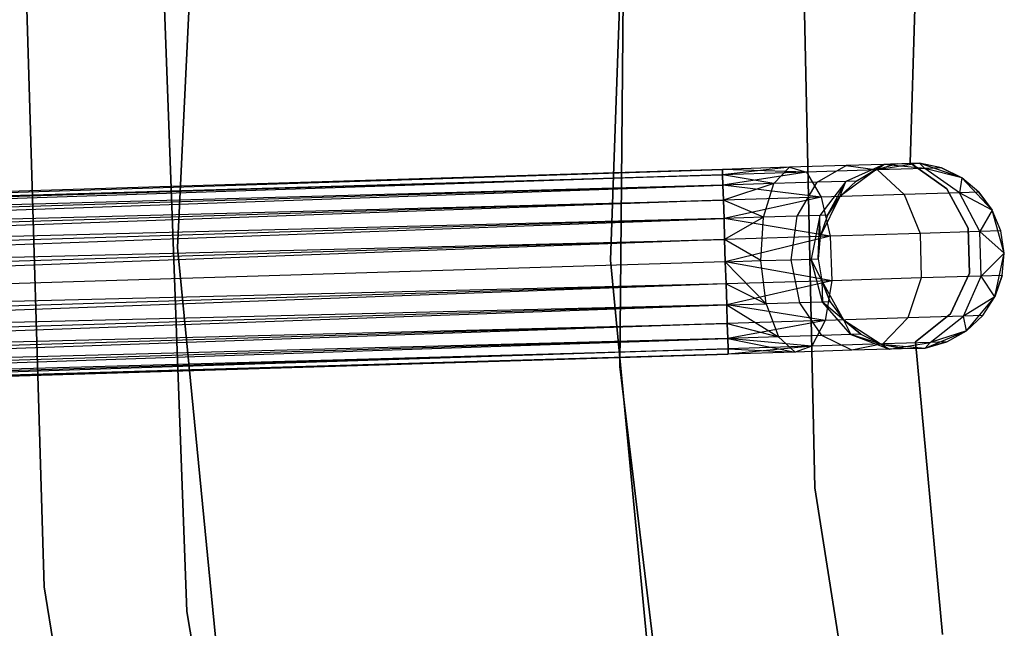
# Model space of a CAD drawing. Extents: x -102 to 101, y -101 to 102.
# Tile 68 of 256: x -51.55 to -40.97, y -5.37 to 1.16. Entities that reach past the tile are written whole.
import ezdxf

# ---------------------------------------------------------------- set-up
doc = ezdxf.new("R2010")
doc.units = 0
doc.header["$LTSCALE"] = 25.4
doc.layers.get('0').update_dxf_attribs({"linetype": 'CONTINUOUS'})

# ---------------------------------------------------------------- blocks, each defined once
blk = doc.blocks.new('NL2500012268_STL')
at = {"color": 0}
for p, q in [((53.86, 5.966, 19), (53.511, -1.201, 19)), ((53.511, -1.201, 20), (53.86, 5.966, 20)), ((53.511, -1.201, 20), (53.86, 5.966, 20)), ((53.86, 5.966, 19), (53.511, -1.201, 19)), ((58.373, 4.478, 336), (58.166, -1.339, 336)), ((58.166, -1.339, 337), (58.373, 4.478, 337)), ((58.373, 4.478, 336), (58.166, -1.339, 336)), ((58.166, -1.339, 337), (58.373, 4.478, 337)), ((58.322, 3.336, 336), (58.265, -2.478, 336)), ((58.265, -2.478, 328.5), (58.322, 3.336, 328.5)), ((58.322, 3.336, 336), (58.265, -2.478, 336)), ((58.265, -2.478, 328.5), (58.322, 3.336, 328.5)), ((61.386, -0.293, 335), (61.485, 2.862, 335)), ((61.485, 2.862, 333), (61.386, -0.293, 333)), ((61.485, 2.862, 333), (61.386, -0.293, 333)), ((61.386, -0.293, 335), (61.485, 2.862, 335)), ((60.364, -3.782, 336), (60.238, 1.887, 336)), ((60.238, 1.887, 328.5), (60.364, -3.782, 328.5)), ((60.238, 1.887, 328.5), (60.364, -3.782, 328.5)), ((60.364, -3.782, 336), (60.238, 1.887, 336)), ((51.878, 1.797, 26.5), (52.077, -4.845, 26.5)), ((52.077, -4.845, 20), (51.878, 1.797, 20)), ((51.878, 1.797, 26.5), (52.077, -4.845, 26.5)), ((52.077, -4.845, 20), (51.878, 1.797, 20)), ((53.611, -5.112, 26.5), (53.368, 1.469, 26.5)), ((53.368, 1.469, 20), (53.611, -5.112, 20)), ((53.368, 1.469, 20), (53.611, -5.112, 20)), ((53.611, -5.112, 26.5), (53.368, 1.469, 26.5)), ((61.105, -0.308, 328.781), (60.697, -0.491, 328.952)), ((61.105, -0.308, 328.781), (60.697, -0.491, 328.952)), ((61.105, -0.308, 328.781), (60.698, -0.321, 328.171)), ((61.105, -0.308, 328.781), (60.698, -0.321, 328.171)), ((60.806, -0.487, 329.5), (61.105, -0.308, 328.781)), ((60.806, -0.487, 329.5), (61.105, -0.308, 328.781)), ((61.489, -0.296, 335), (61.016, -0.369, 335)), ((61.489, -0.296, 335), (61.016, -0.369, 335)), ((61.248, -0.304, 329.5), (61.016, -0.369, 335)), ((61.248, -0.304, 329.5), (61.016, -0.369, 329.5)), ((61.248, -0.304, 329.5), (61.016, -0.369, 335)), ((61.248, -0.304, 329.5), (61.016, -0.369, 329.5)), ((61.016, -0.369, 329.5), (61.105, -0.308, 328.781)), ((61.016, -0.369, 329.5), (61.105, -0.308, 328.781)), ((61.489, -0.296, 329.5), (61.105, -0.308, 328.781)), ((61.489, -0.296, 329.5), (61.105, -0.308, 328.781)), ((61.248, -0.304, 329.5), (61.105, -0.308, 328.781)), ((61.248, -0.304, 329.5), (61.105, -0.308, 328.781)), ((61.546, -0.352, 328.599), (61.105, -0.308, 328.781)), ((61.546, -0.352, 328.599), (61.105, -0.308, 328.781)), ((61.248, -0.304, 329.5), (61.489, -0.296, 335)), ((61.248, -0.304, 329.5), (61.489, -0.296, 335)), ((61.78, -0.571, 335), (61.386, -0.293, 335)), ((61.386, -0.293, 335), (61.386, -0.293, 333)), ((61.386, -0.293, 333), (61.78, -0.571, 333)), ((61.386, -0.293, 335), (61.386, -0.293, 333)), ((61.386, -0.293, 333), (61.78, -0.571, 333)), ((61.78, -0.571, 335), (61.386, -0.293, 335)), ((61.942, -0.452, 335), (61.489, -0.296, 335)), ((61.725, -0.347, 329.5), (61.489, -0.296, 335)), ((61.942, -0.452, 335), (61.489, -0.296, 335)), ((61.725, -0.347, 329.5), (61.489, -0.296, 329.5)), ((61.489, -0.296, 329.5), (61.489, -0.296, 335)), ((61.725, -0.347, 329.5), (61.489, -0.296, 335)), ((61.489, -0.296, 329.5), (61.489, -0.296, 335)), ((61.489, -0.296, 329.5), (61.546, -0.352, 328.599)), ((61.725, -0.347, 329.5), (61.489, -0.296, 329.5)), ((61.489, -0.296, 329.5), (61.546, -0.352, 328.599)), ((59.37, -0.362, 327.379), (22.006, -1.513, 327.379)), ((59.37, -0.362, 327.621), (22.006, -1.513, 327.379)), ((59.37, -0.362, 327.621), (22.006, -1.513, 327.379)), ((59.37, -0.362, 327.379), (22.006, -1.513, 327.379)), ((22.006, -1.513, 327.379), (59.371, -0.419, 327.145)), ((22.006, -1.513, 327.379), (59.371, -0.419, 327.145)), ((22.008, -1.571, 327.855), (59.37, -0.362, 327.621)), ((22.008, -1.571, 327.855), (59.37, -0.362, 327.621)), ((59.371, -0.419, 327.855), (22.008, -1.571, 327.855)), ((59.371, -0.419, 327.855), (22.008, -1.571, 327.855)), ((59.371, -0.419, 327.145), (22.012, -1.683, 326.932)), ((59.371, -0.419, 327.145), (22.012, -1.683, 326.932)), ((60.089, -0.34, 327.764), (59.37, -0.362, 327.621)), ((60.089, -0.34, 327.764), (59.37, -0.362, 327.379)), ((60.089, -0.34, 327.764), (59.37, -0.362, 327.621)), ((60.089, -0.34, 327.764), (59.37, -0.362, 327.379)), ((59.37, -0.362, 327.621), (59.371, -0.419, 327.855)), ((60.272, -0.392, 327.325), (59.37, -0.362, 327.379)), ((60.272, -0.392, 327.325), (59.37, -0.362, 327.379)), ((59.371, -0.419, 327.145), (59.37, -0.362, 327.379)), ((59.371, -0.419, 327.145), (59.37, -0.362, 327.379)), ((59.37, -0.362, 327.621), (59.371, -0.419, 327.855)), ((60.089, -0.34, 327.764), (59.371, -0.419, 327.855)), ((60.089, -0.34, 327.764), (59.371, -0.419, 327.855)), ((60.272, -0.392, 327.325), (59.371, -0.419, 327.145)), ((60.272, -0.392, 327.325), (59.371, -0.419, 327.145)), ((59.923, -0.514, 328.177), (59.371, -0.419, 327.855)), ((59.371, -0.419, 327.855), (59.375, -0.531, 328.068)), ((59.923, -0.514, 328.177), (59.371, -0.419, 327.855)), ((59.375, -0.531, 326.932), (59.371, -0.419, 327.145)), ((59.375, -0.531, 326.932), (59.371, -0.419, 327.145)), ((59.371, -0.419, 327.855), (59.375, -0.531, 328.068)), ((60.272, -0.392, 327.325), (59.375, -0.531, 326.932)), ((60.272, -0.392, 327.325), (59.375, -0.531, 326.932)), ((59.923, -0.514, 328.177), (60.089, -0.34, 327.764)), ((59.923, -0.514, 328.177), (60.089, -0.34, 327.764)), ((60.698, -0.321, 328.171), (60.089, -0.34, 327.764)), ((60.698, -0.321, 328.171), (60.089, -0.34, 327.764)), ((60.089, -0.34, 327.764), (60.272, -0.392, 327.325)), ((60.089, -0.34, 327.764), (60.272, -0.392, 327.325)), ((61.036, -0.368, 327.835), (60.272, -0.392, 327.325)), ((61.036, -0.368, 327.835), (60.272, -0.392, 327.325)), ((60.272, -0.392, 327.325), (60.431, -0.659, 326.961)), ((60.272, -0.392, 327.325), (60.431, -0.659, 326.961)), ((60.387, -0.5, 328.487), (60.698, -0.321, 328.171)), ((60.387, -0.5, 328.487), (60.698, -0.321, 328.171)), ((61.016, -0.369, 335), (60.631, -0.653, 335)), ((61.016, -0.369, 335), (60.631, -0.653, 335)), ((60.698, -0.321, 328.171), (61.036, -0.368, 327.835)), ((60.698, -0.321, 328.171), (61.036, -0.368, 327.835)), ((61.016, -0.369, 329.5), (60.806, -0.487, 329.5)), ((60.806, -0.487, 329.5), (61.016, -0.369, 335)), ((60.806, -0.487, 329.5), (61.016, -0.369, 335)), ((61.016, -0.369, 329.5), (60.806, -0.487, 329.5)), ((61.016, -0.369, 329.5), (61.016, -0.369, 335)), ((61.016, -0.369, 329.5), (61.016, -0.369, 335)), ((61.546, -0.352, 328.599), (61.036, -0.368, 327.835)), ((61.546, -0.352, 328.599), (61.036, -0.368, 327.835)), ((61.036, -0.368, 327.835), (61.322, -0.631, 327.557)), ((61.036, -0.368, 327.835), (61.322, -0.631, 327.557)), ((61.725, -0.347, 329.5), (61.546, -0.352, 328.599)), ((61.725, -0.347, 329.5), (61.546, -0.352, 328.599)), ((61.942, -0.452, 329.5), (61.546, -0.352, 328.599)), ((61.942, -0.452, 329.5), (61.546, -0.352, 328.599)), ((61.918, -0.613, 328.448), (61.546, -0.352, 328.599)), ((61.918, -0.613, 328.448), (61.546, -0.352, 328.599)), ((61.942, -0.452, 329.5), (61.725, -0.347, 329.5)), ((61.725, -0.347, 329.5), (61.942, -0.452, 335)), ((61.725, -0.347, 329.5), (61.942, -0.452, 335)), ((61.942, -0.452, 329.5), (61.725, -0.347, 329.5)), ((59.923, -0.514, 328.177), (59.375, -0.531, 328.068)), ((59.923, -0.514, 328.177), (59.375, -0.531, 328.068)), ((59.923, -0.514, 328.177), (59.38, -0.691, 328.249)), ((59.923, -0.514, 328.177), (59.38, -0.691, 328.249)), ((59.812, -0.876, 328.47), (59.923, -0.514, 328.177)), ((59.812, -0.876, 328.47), (59.923, -0.514, 328.177)), ((60.387, -0.5, 328.487), (59.923, -0.514, 328.177)), ((60.387, -0.5, 328.487), (59.923, -0.514, 328.177)), ((60.174, -0.865, 328.712), (60.387, -0.5, 328.487)), ((60.174, -0.865, 328.712), (60.387, -0.5, 328.487)), ((60.697, -0.491, 328.952), (60.387, -0.5, 328.487)), ((60.697, -0.491, 328.952), (60.387, -0.5, 328.487)), ((60.697, -0.491, 328.952), (60.415, -0.858, 329.073)), ((60.697, -0.491, 328.952), (60.415, -0.858, 329.073)), ((60.5, -0.855, 329.5), (60.697, -0.491, 328.952)), ((60.5, -0.855, 329.5), (60.697, -0.491, 328.952)), ((60.806, -0.487, 329.5), (60.631, -0.653, 335)), ((60.806, -0.487, 329.5), (60.631, -0.653, 329.5)), ((60.806, -0.487, 329.5), (60.631, -0.653, 335)), ((60.806, -0.487, 329.5), (60.631, -0.653, 329.5)), ((60.631, -0.653, 329.5), (60.697, -0.491, 328.952)), ((60.631, -0.653, 329.5), (60.697, -0.491, 328.952)), ((60.806, -0.487, 329.5), (60.697, -0.491, 328.952)), ((60.806, -0.487, 329.5), (60.697, -0.491, 328.952)), ((61.942, -0.452, 329.5), (61.918, -0.613, 328.448)), ((61.942, -0.452, 329.5), (61.918, -0.613, 328.448)), ((62.27, -0.801, 335), (61.942, -0.452, 335)), ((62.127, -0.607, 329.5), (61.942, -0.452, 335)), ((62.27, -0.801, 335), (61.942, -0.452, 335)), ((62.127, -0.607, 329.5), (61.942, -0.452, 329.5)), ((61.942, -0.452, 329.5), (61.942, -0.452, 335)), ((62.127, -0.607, 329.5), (61.942, -0.452, 335)), ((61.942, -0.452, 329.5), (61.942, -0.452, 335)), ((62.127, -0.607, 329.5), (61.942, -0.452, 329.5)), ((59.375, -0.531, 328.068), (22.008, -1.571, 327.855)), ((59.375, -0.531, 328.068), (22.008, -1.571, 327.855)), ((59.375, -0.531, 326.932), (22.012, -1.683, 326.932)), ((59.375, -0.531, 326.932), (22.012, -1.683, 326.932)), ((22.017, -1.842, 328.249), (59.375, -0.531, 328.068)), ((22.017, -1.842, 328.249), (59.375, -0.531, 328.068)), ((59.375, -0.531, 328.068), (59.38, -0.691, 328.249)), ((60.431, -0.659, 326.961), (59.375, -0.531, 326.932)), ((60.431, -0.659, 326.961), (59.375, -0.531, 326.932)), ((59.38, -0.691, 326.751), (59.375, -0.531, 326.932)), ((59.38, -0.691, 326.751), (59.375, -0.531, 326.932)), ((59.375, -0.531, 328.068), (59.38, -0.691, 328.249)), ((61.322, -0.631, 327.557), (60.431, -0.659, 326.961)), ((61.322, -0.631, 327.557), (60.431, -0.659, 326.961)), ((61.918, -0.613, 328.448), (61.322, -0.631, 327.557)), ((61.918, -0.613, 328.448), (61.322, -0.631, 327.557)), ((61.322, -0.631, 327.557), (61.493, -1.05, 327.399)), ((61.322, -0.631, 327.557), (61.493, -1.05, 327.399)), ((62.009, -0.995, 335), (61.78, -0.571, 335)), ((61.78, -0.571, 335), (61.78, -0.571, 333)), ((61.78, -0.571, 333), (62.009, -0.995, 333)), ((61.78, -0.571, 335), (61.78, -0.571, 333)), ((61.78, -0.571, 333), (62.009, -0.995, 333)), ((62.009, -0.995, 335), (61.78, -0.571, 335)), ((62.127, -0.607, 329.5), (61.918, -0.613, 328.448)), ((62.127, -0.607, 329.5), (61.918, -0.613, 328.448)), ((62.27, -0.801, 329.5), (61.918, -0.613, 328.448)), ((62.27, -0.801, 329.5), (61.918, -0.613, 328.448)), ((62.136, -1.03, 328.363), (61.918, -0.613, 328.448)), ((62.136, -1.03, 328.363), (61.918, -0.613, 328.448)), ((62.27, -0.801, 329.5), (62.127, -0.607, 329.5)), ((62.127, -0.607, 329.5), (62.27, -0.801, 335)), ((62.127, -0.607, 329.5), (62.27, -0.801, 335)), ((62.27, -0.801, 329.5), (62.127, -0.607, 329.5)), ((22.012, -1.683, 326.932), (59.38, -0.691, 326.751)), ((22.012, -1.683, 326.932), (59.38, -0.691, 326.751)), ((59.38, -0.691, 328.249), (22.017, -1.842, 328.249)), ((59.38, -0.691, 328.249), (22.017, -1.842, 328.249)), ((59.38, -0.691, 326.751), (22.023, -2.041, 326.615)), ((59.38, -0.691, 326.751), (22.023, -2.041, 326.615)), ((60.431, -0.659, 326.961), (59.38, -0.691, 326.751)), ((60.431, -0.659, 326.961), (59.38, -0.691, 326.751)), ((59.812, -0.876, 328.47), (59.38, -0.691, 328.249)), ((59.38, -0.691, 328.249), (59.386, -0.889, 328.385)), ((59.812, -0.876, 328.47), (59.38, -0.691, 328.249)), ((59.386, -0.889, 326.615), (59.38, -0.691, 326.751)), ((59.386, -0.889, 326.615), (59.38, -0.691, 326.751)), ((59.38, -0.691, 328.249), (59.386, -0.889, 328.385)), ((60.431, -0.659, 326.961), (59.386, -0.889, 326.615)), ((60.431, -0.659, 326.961), (59.386, -0.889, 326.615)), ((60.631, -0.653, 335), (60.421, -1.083, 335)), ((60.631, -0.653, 335), (60.421, -1.083, 335)), ((60.431, -0.659, 326.961), (60.529, -1.08, 326.755)), ((60.431, -0.659, 326.961), (60.529, -1.08, 326.755)), ((60.631, -0.653, 329.5), (60.5, -0.855, 329.5)), ((60.5, -0.855, 329.5), (60.631, -0.653, 335)), ((60.5, -0.855, 329.5), (60.631, -0.653, 335)), ((60.631, -0.653, 329.5), (60.5, -0.855, 329.5)), ((60.631, -0.653, 329.5), (60.631, -0.653, 335)), ((60.631, -0.653, 329.5), (60.631, -0.653, 335)), ((62.27, -0.801, 329.5), (62.136, -1.03, 328.363)), ((62.27, -0.801, 329.5), (62.136, -1.03, 328.363)), ((62.399, -1.262, 335), (62.27, -0.801, 335)), ((62.399, -1.262, 335), (62.27, -0.801, 335)), ((62.362, -1.023, 329.5), (62.27, -0.801, 335)), ((62.362, -1.023, 329.5), (62.27, -0.801, 329.5)), ((62.27, -0.801, 329.5), (62.27, -0.801, 335)), ((62.362, -1.023, 329.5), (62.27, -0.801, 335)), ((62.27, -0.801, 329.5), (62.27, -0.801, 335)), ((62.362, -1.023, 329.5), (62.27, -0.801, 329.5)), ((59.386, -0.889, 328.385), (22.017, -1.842, 328.249)), ((59.386, -0.889, 328.385), (22.017, -1.842, 328.249)), ((59.386, -0.889, 326.615), (22.023, -2.041, 326.615)), ((59.386, -0.889, 326.615), (22.023, -2.041, 326.615)), ((22.03, -2.266, 328.471), (59.386, -0.889, 328.385)), ((22.03, -2.266, 328.471), (59.386, -0.889, 328.385)), ((59.812, -0.876, 328.47), (59.386, -0.889, 328.385)), ((59.812, -0.876, 328.47), (59.386, -0.889, 328.385)), ((59.386, -0.889, 328.385), (59.393, -1.115, 328.471)), ((60.529, -1.08, 326.755), (59.386, -0.889, 326.615)), ((60.529, -1.08, 326.755), (59.386, -0.889, 326.615)), ((59.393, -1.115, 326.529), (59.386, -0.889, 326.615)), ((59.393, -1.115, 326.529), (59.386, -0.889, 326.615)), ((59.386, -0.889, 328.385), (59.393, -1.115, 328.471)), ((59.812, -0.876, 328.47), (59.393, -1.115, 328.471)), ((59.812, -0.876, 328.47), (59.393, -1.115, 328.471)), ((59.783, -1.342, 328.576), (59.812, -0.876, 328.47)), ((59.783, -1.342, 328.576), (59.812, -0.876, 328.47)), ((60.174, -0.865, 328.712), (59.812, -0.876, 328.47)), ((60.174, -0.865, 328.712), (59.812, -0.876, 328.47)), ((60.107, -1.332, 328.793), (60.174, -0.865, 328.712)), ((60.107, -1.332, 328.793), (60.174, -0.865, 328.712)), ((60.415, -0.858, 329.073), (60.174, -0.865, 328.712)), ((60.415, -0.858, 329.073), (60.174, -0.865, 328.712)), ((60.415, -0.858, 329.073), (60.324, -1.326, 329.117)), ((60.415, -0.858, 329.073), (60.324, -1.326, 329.117)), ((60.4, -1.323, 329.5), (60.415, -0.858, 329.073)), ((60.4, -1.323, 329.5), (60.415, -0.858, 329.073)), ((60.5, -0.855, 329.5), (60.415, -0.858, 329.073)), ((60.5, -0.855, 329.5), (60.415, -0.858, 329.073)), ((60.421, -1.083, 329.5), (60.415, -0.858, 329.073)), ((60.421, -1.083, 329.5), (60.415, -0.858, 329.073)), ((60.5, -0.855, 329.5), (60.421, -1.083, 335)), ((60.5, -0.855, 329.5), (60.421, -1.083, 335)), ((60.5, -0.855, 329.5), (60.421, -1.083, 329.5)), ((60.5, -0.855, 329.5), (60.421, -1.083, 329.5)), ((61.493, -1.05, 327.399), (60.529, -1.08, 326.755)), ((61.493, -1.05, 327.399), (60.529, -1.08, 326.755)), ((62.136, -1.03, 328.363), (61.493, -1.05, 327.399)), ((62.136, -1.03, 328.363), (61.493, -1.05, 327.399)), ((61.493, -1.05, 327.399), (61.507, -1.528, 327.399)), ((61.493, -1.05, 327.399), (61.507, -1.528, 327.399)), ((62.024, -1.477, 335), (62.009, -0.995, 335)), ((62.009, -0.995, 335), (62.009, -0.995, 333)), ((62.009, -0.995, 333), (62.024, -1.477, 333)), ((62.009, -0.995, 335), (62.009, -0.995, 333)), ((62.009, -0.995, 333), (62.024, -1.477, 333)), ((62.024, -1.477, 335), (62.009, -0.995, 335)), ((62.362, -1.023, 329.5), (62.136, -1.03, 328.363)), ((62.362, -1.023, 329.5), (62.136, -1.03, 328.363)), ((62.399, -1.262, 329.5), (62.136, -1.03, 328.363)), ((62.399, -1.262, 329.5), (62.136, -1.03, 328.363)), ((62.151, -1.509, 328.363), (62.136, -1.03, 328.363)), ((62.151, -1.509, 328.363), (62.136, -1.03, 328.363)), ((62.399, -1.262, 335), (62.362, -1.023, 329.5)), ((62.399, -1.262, 329.5), (62.362, -1.023, 329.5)), ((62.399, -1.262, 335), (62.362, -1.023, 329.5)), ((62.399, -1.262, 329.5), (62.362, -1.023, 329.5)), ((22.023, -2.041, 326.615), (59.393, -1.115, 326.529)), ((22.023, -2.041, 326.615), (59.393, -1.115, 326.529)), ((59.393, -1.115, 328.471), (22.03, -2.266, 328.471)), ((59.393, -1.115, 328.471), (22.03, -2.266, 328.471)), ((59.393, -1.115, 326.529), (22.037, -2.505, 326.5)), ((59.393, -1.115, 326.529), (22.037, -2.505, 326.5)), ((60.529, -1.08, 326.755), (59.393, -1.115, 326.529)), ((60.529, -1.08, 326.755), (59.393, -1.115, 326.529)), ((59.783, -1.342, 328.576), (59.393, -1.115, 328.471)), ((59.393, -1.115, 328.471), (59.4, -1.354, 328.5)), ((59.783, -1.342, 328.576), (59.393, -1.115, 328.471)), ((59.4, -1.354, 326.5), (59.393, -1.115, 326.529)), ((59.393, -1.115, 328.471), (59.4, -1.354, 328.5)), ((59.4, -1.354, 326.5), (59.393, -1.115, 326.529)), ((60.529, -1.08, 326.755), (59.4, -1.354, 326.5)), ((60.529, -1.08, 326.755), (59.4, -1.354, 326.5)), ((60.421, -1.083, 335), (60.4, -1.323, 335)), ((60.421, -1.083, 329.5), (60.4, -1.323, 329.5)), ((60.421, -1.083, 335), (60.4, -1.323, 335)), ((60.421, -1.083, 329.5), (60.4, -1.323, 329.5)), ((60.421, -1.083, 329.5), (60.421, -1.083, 335)), ((60.421, -1.083, 329.5), (60.421, -1.083, 335)), ((60.529, -1.08, 326.755), (60.544, -1.558, 326.755)), ((60.529, -1.08, 326.755), (60.544, -1.558, 326.755)), ((53.511, -1.201, 19), (54.208, -8.342, 19)), ((54.208, -8.342, 20), (53.511, -1.201, 20)), ((53.511, -1.201, 20), (53.511, -1.201, 19)), ((53.511, -1.201, 20), (53.511, -1.201, 19)), ((54.208, -8.342, 20), (53.511, -1.201, 20)), ((53.511, -1.201, 19), (54.208, -8.342, 19)), ((62.399, -1.262, 329.5), (62.151, -1.509, 328.363)), ((62.399, -1.262, 329.5), (62.151, -1.509, 328.363)), ((62.299, -1.73, 335), (62.399, -1.262, 335)), ((62.299, -1.73, 335), (62.399, -1.262, 335)), ((62.377, -1.502, 329.5), (62.399, -1.262, 335)), ((62.377, -1.502, 329.5), (62.399, -1.262, 335)), ((62.377, -1.502, 329.5), (62.399, -1.262, 329.5)), ((62.377, -1.502, 329.5), (62.399, -1.262, 329.5)), ((62.399, -1.262, 329.5), (62.399, -1.262, 335)), ((62.399, -1.262, 329.5), (62.399, -1.262, 335)), ((59.4, -1.354, 328.5), (22.037, -2.505, 328.5)), ((59.4, -1.354, 328.5), (22.037, -2.505, 328.5)), ((59.4, -1.354, 326.5), (22.037, -2.505, 326.5)), ((59.4, -1.354, 326.5), (22.037, -2.505, 326.5)), ((58.166, -1.339, 336), (58.166, -1.339, 337)), ((58.166, -1.339, 336), (58.721, -7.134, 336)), ((58.721, -7.134, 337), (58.166, -1.339, 337)), ((58.166, -1.339, 336), (58.166, -1.339, 337)), ((58.166, -1.339, 336), (58.721, -7.134, 336)), ((58.721, -7.134, 337), (58.166, -1.339, 337)), ((59.4, -1.354, 328.5), (59.783, -1.342, 328.576)), ((59.4, -1.354, 328.5), (59.783, -1.342, 328.576)), ((60.544, -1.558, 326.755), (59.4, -1.354, 326.5)), ((60.544, -1.558, 326.755), (59.4, -1.354, 326.5)), ((59.408, -1.593, 326.529), (59.4, -1.354, 326.5)), ((59.4, -1.354, 328.5), (59.408, -1.593, 328.471)), ((59.841, -1.805, 328.47), (59.4, -1.354, 328.5)), ((59.841, -1.805, 328.47), (59.4, -1.354, 328.5)), ((59.4, -1.354, 328.5), (59.408, -1.593, 328.471)), ((59.408, -1.593, 326.529), (59.4, -1.354, 326.5)), ((59.783, -1.342, 328.576), (60.107, -1.332, 328.793)), ((59.783, -1.342, 328.576), (60.107, -1.332, 328.793)), ((59.841, -1.805, 328.47), (59.783, -1.342, 328.576)), ((59.841, -1.805, 328.47), (59.783, -1.342, 328.576)), ((60.107, -1.332, 328.793), (60.324, -1.326, 329.117)), ((60.107, -1.332, 328.793), (60.324, -1.326, 329.117)), ((60.202, -1.794, 328.712), (60.107, -1.332, 328.793)), ((60.202, -1.794, 328.712), (60.107, -1.332, 328.793)), ((60.324, -1.326, 329.117), (60.4, -1.323, 329.5)), ((60.324, -1.326, 329.117), (60.4, -1.323, 329.5)), ((60.444, -1.787, 329.073), (60.324, -1.326, 329.117)), ((60.444, -1.787, 329.073), (60.324, -1.326, 329.117)), ((60.436, -1.561, 329.5), (60.324, -1.326, 329.117)), ((60.436, -1.561, 329.5), (60.324, -1.326, 329.117)), ((60.4, -1.323, 335), (60.436, -1.561, 335)), ((60.4, -1.323, 329.5), (60.4, -1.323, 335)), ((60.4, -1.323, 329.5), (60.4, -1.323, 335)), ((60.4, -1.323, 329.5), (60.436, -1.561, 329.5)), ((60.4, -1.323, 335), (60.436, -1.561, 335)), ((60.4, -1.323, 329.5), (60.436, -1.561, 329.5)), ((61.821, -1.915, 335), (62.024, -1.477, 335)), ((62.024, -1.477, 333), (61.821, -1.915, 333)), ((62.024, -1.477, 333), (61.821, -1.915, 333)), ((61.821, -1.915, 335), (62.024, -1.477, 335)), ((62.024, -1.477, 335), (62.024, -1.477, 333)), ((62.024, -1.477, 335), (62.024, -1.477, 333)), ((60.544, -1.558, 326.755), (59.408, -1.593, 326.529)), ((60.544, -1.558, 326.755), (59.408, -1.593, 326.529)), ((60.544, -1.558, 326.755), (59.415, -1.818, 326.615)), ((60.544, -1.558, 326.755), (59.415, -1.818, 326.615)), ((60.436, -1.561, 335), (60.672, -1.978, 335)), ((60.436, -1.561, 329.5), (60.436, -1.561, 335)), ((60.436, -1.561, 329.5), (60.436, -1.561, 335)), ((60.436, -1.561, 329.5), (60.529, -1.784, 329.5)), ((60.529, -1.784, 329.5), (60.436, -1.561, 335)), ((60.529, -1.784, 329.5), (60.436, -1.561, 335)), ((60.436, -1.561, 335), (60.672, -1.978, 335)), ((60.436, -1.561, 329.5), (60.529, -1.784, 329.5)), ((60.436, -1.561, 329.5), (60.444, -1.787, 329.073)), ((60.436, -1.561, 329.5), (60.444, -1.787, 329.073)), ((60.544, -1.558, 326.755), (60.472, -1.984, 326.961)), ((60.544, -1.558, 326.755), (60.472, -1.984, 326.961)), ((61.507, -1.528, 327.399), (60.544, -1.558, 326.755)), ((61.507, -1.528, 327.399), (60.544, -1.558, 326.755)), ((61.507, -1.528, 327.399), (61.363, -1.957, 327.557)), ((61.507, -1.528, 327.399), (61.363, -1.957, 327.557)), ((62.151, -1.509, 328.363), (61.507, -1.528, 327.399)), ((62.151, -1.509, 328.363), (61.507, -1.528, 327.399)), ((61.959, -1.939, 328.448), (62.151, -1.509, 328.363)), ((61.959, -1.939, 328.448), (62.151, -1.509, 328.363)), ((62.377, -1.502, 329.5), (62.151, -1.509, 328.363)), ((62.377, -1.502, 329.5), (62.151, -1.509, 328.363)), ((62.299, -1.73, 329.5), (62.151, -1.509, 328.363)), ((62.299, -1.73, 329.5), (62.151, -1.509, 328.363)), ((62.299, -1.73, 329.5), (62.377, -1.502, 329.5)), ((62.377, -1.502, 329.5), (62.299, -1.73, 335)), ((62.377, -1.502, 329.5), (62.299, -1.73, 335)), ((62.299, -1.73, 329.5), (62.377, -1.502, 329.5)), ((59.408, -1.593, 326.529), (22.037, -2.505, 326.5)), ((59.408, -1.593, 326.529), (22.037, -2.505, 326.5)), ((59.408, -1.593, 328.471), (22.044, -2.744, 328.471)), ((59.408, -1.593, 328.471), (22.044, -2.744, 328.471)), ((59.408, -1.593, 326.529), (22.051, -2.97, 326.615)), ((59.408, -1.593, 326.529), (22.051, -2.97, 326.615)), ((59.415, -1.818, 326.615), (59.408, -1.593, 326.529)), ((59.408, -1.593, 328.471), (59.841, -1.805, 328.47)), ((59.408, -1.593, 328.471), (59.841, -1.805, 328.47)), ((59.408, -1.593, 328.471), (59.415, -1.818, 328.385)), ((59.408, -1.593, 328.471), (59.415, -1.818, 328.385)), ((59.415, -1.818, 326.615), (59.408, -1.593, 326.529)), ((60.202, -1.794, 328.712), (59.841, -1.805, 328.47)), ((60.202, -1.794, 328.712), (59.841, -1.805, 328.47)), ((60.444, -1.787, 329.073), (60.202, -1.794, 328.712)), ((60.444, -1.787, 329.073), (60.202, -1.794, 328.712)), ((60.438, -2.145, 328.487), (60.202, -1.794, 328.712)), ((60.438, -2.145, 328.487), (60.202, -1.794, 328.712)), ((60.529, -1.784, 329.5), (60.444, -1.787, 329.073)), ((60.529, -1.784, 329.5), (60.444, -1.787, 329.073)), ((60.748, -2.136, 328.952), (60.444, -1.787, 329.073)), ((60.672, -1.978, 329.5), (60.444, -1.787, 329.073)), ((60.748, -2.136, 328.952), (60.444, -1.787, 329.073)), ((60.672, -1.978, 329.5), (60.444, -1.787, 329.073)), ((60.529, -1.784, 329.5), (60.672, -1.978, 335)), ((60.529, -1.784, 329.5), (60.672, -1.978, 329.5)), ((60.529, -1.784, 329.5), (60.672, -1.978, 335)), ((60.529, -1.784, 329.5), (60.672, -1.978, 329.5)), ((62.299, -1.73, 329.5), (61.959, -1.939, 328.448)), ((62.299, -1.73, 329.5), (61.959, -1.939, 328.448)), ((61.992, -2.097, 335), (62.299, -1.73, 335)), ((61.992, -2.097, 335), (62.299, -1.73, 335)), ((62.168, -1.932, 329.5), (62.299, -1.73, 335)), ((62.168, -1.932, 329.5), (62.299, -1.73, 329.5)), ((62.168, -1.932, 329.5), (62.299, -1.73, 335)), ((62.168, -1.932, 329.5), (62.299, -1.73, 329.5)), ((62.299, -1.73, 329.5), (62.299, -1.73, 335)), ((62.299, -1.73, 329.5), (62.299, -1.73, 335)), ((59.415, -1.818, 328.385), (22.044, -2.744, 328.471)), ((59.415, -1.818, 328.385), (22.044, -2.744, 328.471)), ((59.415, -1.818, 326.615), (22.051, -2.97, 326.615)), ((59.415, -1.818, 326.615), (22.051, -2.97, 326.615)), ((22.057, -3.168, 328.249), (59.415, -1.818, 328.385)), ((22.057, -3.168, 328.249), (59.415, -1.818, 328.385)), ((59.415, -1.818, 328.385), (59.841, -1.805, 328.47)), ((59.415, -1.818, 328.385), (59.841, -1.805, 328.47)), ((60.472, -1.984, 326.961), (59.415, -1.818, 326.615)), ((60.472, -1.984, 326.961), (59.415, -1.818, 326.615)), ((59.421, -2.017, 326.751), (59.415, -1.818, 326.615)), ((59.415, -1.818, 328.385), (59.973, -2.16, 328.177)), ((59.415, -1.818, 328.385), (59.973, -2.16, 328.177)), ((59.415, -1.818, 328.385), (59.421, -2.017, 328.249)), ((59.415, -1.818, 328.385), (59.421, -2.017, 328.249)), ((59.421, -2.017, 326.751), (59.415, -1.818, 326.615)), ((59.841, -1.805, 328.47), (59.973, -2.16, 328.177)), ((59.841, -1.805, 328.47), (59.973, -2.16, 328.177)), ((60.472, -1.984, 326.961), (59.421, -2.017, 326.751)), ((60.472, -1.984, 326.961), (59.421, -2.017, 326.751)), ((60.472, -1.984, 326.961), (59.426, -2.177, 326.932)), ((60.472, -1.984, 326.961), (59.426, -2.177, 326.932)), ((60.472, -1.984, 326.961), (60.33, -2.261, 327.325)), ((60.472, -1.984, 326.961), (60.33, -2.261, 327.325)), ((61.363, -1.957, 327.557), (60.472, -1.984, 326.961)), ((61.363, -1.957, 327.557), (60.472, -1.984, 326.961)), ((60.672, -1.978, 335), (61.074, -2.238, 335)), ((60.672, -1.978, 329.5), (60.672, -1.978, 335)), ((60.672, -1.978, 329.5), (60.672, -1.978, 335)), ((60.672, -1.978, 329.5), (60.857, -2.132, 329.5)), ((60.857, -2.132, 329.5), (60.672, -1.978, 335)), ((60.857, -2.132, 329.5), (60.672, -1.978, 335)), ((60.672, -1.978, 335), (61.074, -2.238, 335)), ((60.672, -1.978, 329.5), (60.857, -2.132, 329.5)), ((60.672, -1.978, 329.5), (60.748, -2.136, 328.952)), ((60.672, -1.978, 329.5), (60.748, -2.136, 328.952)), ((61.363, -1.957, 327.557), (61.093, -2.237, 327.835)), ((61.363, -1.957, 327.557), (61.093, -2.237, 327.835)), ((61.959, -1.939, 328.448), (61.363, -1.957, 327.557)), ((61.959, -1.939, 328.448), (61.363, -1.957, 327.557)), ((61.444, -2.216, 335), (61.821, -1.915, 335)), ((61.821, -1.915, 333), (61.444, -2.216, 333)), ((61.821, -1.915, 333), (61.444, -2.216, 333)), ((61.444, -2.216, 335), (61.821, -1.915, 335)), ((61.603, -2.222, 328.599), (61.959, -1.939, 328.448)), ((61.603, -2.222, 328.599), (61.959, -1.939, 328.448)), ((61.821, -1.915, 335), (61.821, -1.915, 333)), ((61.821, -1.915, 335), (61.821, -1.915, 333)), ((62.168, -1.932, 329.5), (61.959, -1.939, 328.448)), ((62.168, -1.932, 329.5), (61.959, -1.939, 328.448)), ((61.992, -2.097, 329.5), (61.959, -1.939, 328.448)), ((61.992, -2.097, 329.5), (61.959, -1.939, 328.448)), ((61.992, -2.097, 329.5), (62.168, -1.932, 329.5)), ((62.168, -1.932, 329.5), (61.992, -2.097, 335)), ((62.168, -1.932, 329.5), (61.992, -2.097, 335)), ((61.992, -2.097, 329.5), (62.168, -1.932, 329.5)), ((22.051, -2.97, 326.615), (59.421, -2.017, 326.751)), ((22.051, -2.97, 326.615), (59.421, -2.017, 326.751)), ((59.421, -2.017, 328.249), (22.057, -3.168, 328.249)), ((59.421, -2.017, 328.249), (22.057, -3.168, 328.249)), ((59.421, -2.017, 326.751), (22.062, -3.328, 326.932)), ((59.421, -2.017, 326.751), (22.062, -3.328, 326.932)), ((59.426, -2.177, 326.932), (59.421, -2.017, 326.751)), ((59.421, -2.017, 328.249), (59.973, -2.16, 328.177)), ((59.421, -2.017, 328.249), (59.973, -2.16, 328.177)), ((59.421, -2.017, 328.249), (59.426, -2.177, 328.068)), ((59.421, -2.017, 328.249), (59.426, -2.177, 328.068)), ((59.426, -2.177, 326.932), (59.421, -2.017, 326.751)), ((61.55, -2.281, 335), (61.992, -2.097, 335)), ((61.55, -2.281, 335), (61.992, -2.097, 335)), ((61.992, -2.097, 329.5), (61.603, -2.222, 328.599)), ((61.992, -2.097, 329.5), (61.603, -2.222, 328.599)), ((61.783, -2.216, 329.5), (61.992, -2.097, 335)), ((61.783, -2.216, 329.5), (61.992, -2.097, 329.5)), ((61.783, -2.216, 329.5), (61.992, -2.097, 335)), ((61.783, -2.216, 329.5), (61.992, -2.097, 329.5)), ((61.992, -2.097, 329.5), (61.992, -2.097, 335)), ((61.992, -2.097, 329.5), (61.992, -2.097, 335)), ((59.426, -2.177, 328.068), (22.057, -3.168, 328.249)), ((59.426, -2.177, 328.068), (22.057, -3.168, 328.249)), ((59.426, -2.177, 326.932), (22.062, -3.328, 326.932)), ((59.426, -2.177, 326.932), (22.062, -3.328, 326.932)), ((22.066, -3.44, 327.855), (59.426, -2.177, 328.068)), ((22.066, -3.44, 327.855), (59.426, -2.177, 328.068)), ((59.973, -2.16, 328.177), (59.426, -2.177, 328.068)), ((59.973, -2.16, 328.177), (59.426, -2.177, 328.068)), ((60.33, -2.261, 327.325), (59.426, -2.177, 326.932)), ((60.33, -2.261, 327.325), (59.426, -2.177, 326.932)), ((59.429, -2.289, 327.145), (59.426, -2.177, 326.932)), ((59.426, -2.177, 328.068), (60.15, -2.324, 327.764)), ((59.426, -2.177, 328.068), (60.15, -2.324, 327.764)), ((59.426, -2.177, 328.068), (59.429, -2.289, 327.855)), ((59.426, -2.177, 328.068), (59.429, -2.289, 327.855)), ((59.429, -2.289, 327.145), (59.426, -2.177, 326.932)), ((60.438, -2.145, 328.487), (59.973, -2.16, 328.177)), ((60.438, -2.145, 328.487), (59.973, -2.16, 328.177)), ((60.15, -2.324, 327.764), (59.973, -2.16, 328.177)), ((60.15, -2.324, 327.764), (59.973, -2.16, 328.177)), ((60.748, -2.136, 328.952), (60.438, -2.145, 328.487)), ((60.748, -2.136, 328.952), (60.438, -2.145, 328.487)), ((60.759, -2.305, 328.171), (60.438, -2.145, 328.487)), ((60.759, -2.305, 328.171), (60.438, -2.145, 328.487)), ((60.857, -2.132, 329.5), (60.748, -2.136, 328.952)), ((60.857, -2.132, 329.5), (60.748, -2.136, 328.952)), ((61.074, -2.238, 329.5), (60.748, -2.136, 328.952)), ((60.748, -2.136, 328.952), (61.166, -2.293, 328.781)), ((60.748, -2.136, 328.952), (61.166, -2.293, 328.781)), ((61.074, -2.238, 329.5), (60.748, -2.136, 328.952)), ((60.857, -2.132, 329.5), (61.074, -2.238, 335)), ((60.857, -2.132, 329.5), (61.074, -2.238, 329.5)), ((60.857, -2.132, 329.5), (61.074, -2.238, 335)), ((60.857, -2.132, 329.5), (61.074, -2.238, 329.5)), ((61.603, -2.222, 328.599), (61.093, -2.237, 327.835)), ((61.603, -2.222, 328.599), (61.093, -2.237, 327.835)), ((61.166, -2.293, 328.781), (61.603, -2.222, 328.599)), ((61.166, -2.293, 328.781), (61.603, -2.222, 328.599)), ((61.734, -5.359, 335), (61.444, -2.216, 335)), ((61.444, -2.216, 335), (61.444, -2.216, 333)), ((61.444, -2.216, 333), (61.734, -5.359, 333)), ((61.444, -2.216, 335), (61.444, -2.216, 333)), ((61.444, -2.216, 333), (61.734, -5.359, 333)), ((61.734, -5.359, 335), (61.444, -2.216, 335)), ((61.55, -2.281, 329.5), (61.783, -2.216, 329.5)), ((61.783, -2.216, 329.5), (61.55, -2.281, 335)), ((61.783, -2.216, 329.5), (61.55, -2.281, 335)), ((61.55, -2.281, 329.5), (61.783, -2.216, 329.5)), ((61.55, -2.281, 329.5), (61.603, -2.222, 328.599)), ((61.55, -2.281, 329.5), (61.603, -2.222, 328.599)), ((61.783, -2.216, 329.5), (61.603, -2.222, 328.599)), ((61.783, -2.216, 329.5), (61.603, -2.222, 328.599)), ((22.062, -3.328, 326.932), (59.429, -2.289, 327.145)), ((22.062, -3.328, 326.932), (59.429, -2.289, 327.145)), ((59.429, -2.289, 327.855), (22.066, -3.44, 327.855)), ((59.429, -2.289, 327.855), (22.066, -3.44, 327.855)), ((59.429, -2.289, 327.145), (22.068, -3.497, 327.379)), ((59.429, -2.289, 327.145), (22.068, -3.497, 327.379)), ((60.33, -2.261, 327.325), (59.429, -2.289, 327.145)), ((60.33, -2.261, 327.325), (59.429, -2.289, 327.145)), ((59.431, -2.346, 327.379), (59.429, -2.289, 327.145)), ((59.429, -2.289, 327.855), (60.15, -2.324, 327.764)), ((59.429, -2.289, 327.855), (60.15, -2.324, 327.764)), ((59.429, -2.289, 327.855), (59.431, -2.346, 327.621)), ((59.429, -2.289, 327.855), (59.431, -2.346, 327.621)), ((59.431, -2.346, 327.379), (59.429, -2.289, 327.145)), ((60.33, -2.261, 327.325), (59.431, -2.346, 327.379)), ((60.33, -2.261, 327.325), (59.431, -2.346, 327.379)), ((60.15, -2.324, 327.764), (59.431, -2.346, 327.379)), ((60.15, -2.324, 327.764), (59.431, -2.346, 327.621)), ((60.15, -2.324, 327.764), (59.431, -2.346, 327.379)), ((60.15, -2.324, 327.764), (59.431, -2.346, 327.621)), ((60.33, -2.261, 327.325), (60.15, -2.324, 327.764)), ((60.33, -2.261, 327.325), (60.15, -2.324, 327.764)), ((60.759, -2.305, 328.171), (60.15, -2.324, 327.764)), ((60.759, -2.305, 328.171), (60.15, -2.324, 327.764)), ((61.093, -2.237, 327.835), (60.33, -2.261, 327.325)), ((61.093, -2.237, 327.835), (60.33, -2.261, 327.325)), ((61.093, -2.237, 327.835), (60.759, -2.305, 328.171)), ((61.093, -2.237, 327.835), (60.759, -2.305, 328.171)), ((61.166, -2.293, 328.781), (60.759, -2.305, 328.171)), ((61.166, -2.293, 328.781), (60.759, -2.305, 328.171)), ((61.074, -2.238, 335), (61.55, -2.281, 335)), ((61.074, -2.238, 329.5), (61.074, -2.238, 335)), ((61.074, -2.238, 329.5), (61.074, -2.238, 335)), ((61.074, -2.238, 329.5), (61.309, -2.288, 329.5)), ((61.309, -2.288, 329.5), (61.074, -2.238, 335)), ((61.309, -2.288, 329.5), (61.074, -2.238, 335)), ((61.074, -2.238, 335), (61.55, -2.281, 335)), ((61.074, -2.238, 329.5), (61.309, -2.288, 329.5)), ((61.074, -2.238, 329.5), (61.166, -2.293, 328.781)), ((61.074, -2.238, 329.5), (61.166, -2.293, 328.781)), ((61.55, -2.281, 329.5), (61.166, -2.293, 328.781)), ((61.55, -2.281, 329.5), (61.166, -2.293, 328.781)), ((61.309, -2.288, 329.5), (61.166, -2.293, 328.781)), ((61.309, -2.288, 329.5), (61.166, -2.293, 328.781)), ((61.309, -2.288, 329.5), (61.55, -2.281, 335)), ((61.309, -2.288, 329.5), (61.55, -2.281, 335)), ((61.55, -2.281, 329.5), (61.55, -2.281, 335)), ((61.55, -2.281, 329.5), (61.55, -2.281, 335)), ((59.431, -2.346, 327.621), (22.066, -3.44, 327.855)), ((59.431, -2.346, 327.621), (22.066, -3.44, 327.855)), ((22.068, -3.497, 327.379), (59.431, -2.346, 327.621)), ((59.431, -2.346, 327.379), (22.068, -3.497, 327.379)), ((22.068, -3.497, 327.379), (59.431, -2.346, 327.621)), ((59.431, -2.346, 327.379), (22.068, -3.497, 327.379)), ((58.265, -2.478, 336), (58.967, -8.25, 336)), ((58.967, -8.25, 328.5), (58.265, -2.478, 328.5)), ((58.265, -2.478, 336), (58.967, -8.25, 336)), ((58.265, -2.478, 336), (58.265, -2.478, 328.5)), ((58.967, -8.25, 328.5), (58.265, -2.478, 328.5)), ((58.265, -2.478, 336), (58.265, -2.478, 328.5)), ((61.245, -9.384, 336), (60.364, -3.782, 336)), ((60.364, -3.782, 328.5), (61.245, -9.384, 328.5)), ((60.364, -3.782, 328.5), (61.245, -9.384, 328.5)), ((60.364, -3.782, 328.5), (60.364, -3.782, 336)), ((61.245, -9.384, 336), (60.364, -3.782, 336)), ((60.364, -3.782, 328.5), (60.364, -3.782, 336)), ((52.077, -4.845, 26.5), (53.141, -11.404, 26.5)), ((53.141, -11.404, 20), (52.077, -4.845, 20)), ((52.077, -4.845, 26.5), (53.141, -11.404, 26.5)), ((52.077, -4.845, 26.5), (52.077, -4.845, 20)), ((53.141, -11.404, 20), (52.077, -4.845, 20)), ((52.077, -4.845, 26.5), (52.077, -4.845, 20)), ((54.729, -11.602, 26.5), (53.611, -5.112, 26.5)), ((53.611, -5.112, 20), (54.729, -11.602, 20)), ((53.611, -5.112, 20), (54.729, -11.602, 20)), ((53.611, -5.112, 20), (53.611, -5.112, 26.5)), ((54.729, -11.602, 26.5), (53.611, -5.112, 26.5)), ((53.611, -5.112, 20), (53.611, -5.112, 26.5))]:
    blk.add_line(p, q, dxfattribs=at)

msp = doc.modelspace()

# ---------------------------------------------------------------- block references
at = {"color": 0}
msp.add_blockref('NL2500012268_STL', (-103.369, -0.081, -1716.928), dxfattribs=at)

doc.saveas('drawing.dxf')
